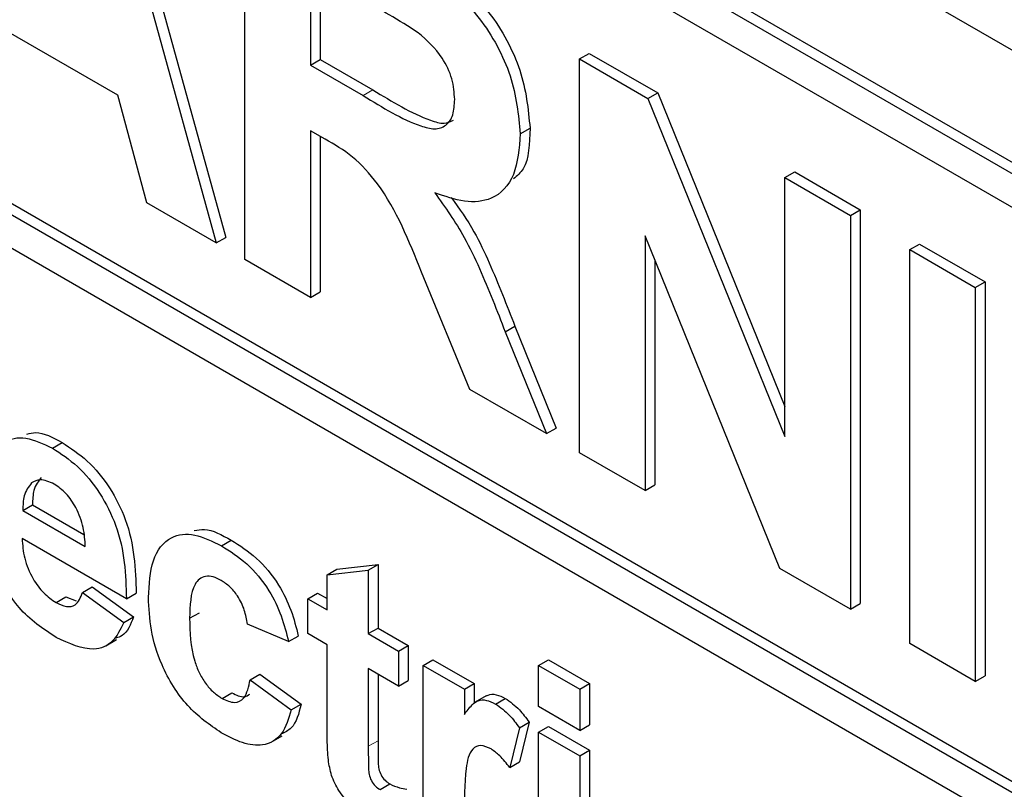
# Paper-space layout 'Blatt2' of a CAD drawing. Header units: millimetres. Extents: x 5 to 418, y 2 to 292.
# Tile 19 of 93: x 141.6 to 143.03, y 147.89 to 149.01. Entities that reach past the tile are written whole.
import ezdxf

# ---------------------------------------------------------------- set-up
doc = ezdxf.new("R2010")
doc.units = ezdxf.units.MM

psp = doc.layouts.new('Blatt2')

# ---------------------------------------------------------------- linework, layer by layer
at = {"color": 7, "linetype": 'Continuous', "lineweight": 25}
for p, q in [((137.5713, 152.1255), (144.7131, 148.0026)), ((144.6777, 147.8597), (137.6067, 151.9418)), ((144.6636, 147.8516), (137.5925, 151.9336)), ((144.6636, 147.8026), (139.4027, 150.8396)), ((139.4169, 149.9987), (144.7626, 146.9126)), ((139.4027, 149.9905), (144.7626, 146.8963)), ((144.7626, 146.8473), (139.4027, 149.9415)), ((141.7006, 149.3661), (141.8886, 148.686)), ((141.7147, 149.3743), (141.9027, 148.6941)), ((141.9302, 148.662), (141.9302, 149.2335)), ((142.0254, 149.0833), (142.0254, 148.9441)), ((142.0396, 149.0752), (142.0396, 148.9523)), ((141.7459, 148.9003), (141.5559, 149.0099)), ((142.0254, 148.9441), (142.0396, 148.9523)), ((142.0396, 148.9523), (142.1162, 148.908)), ((142.4161, 148.9531), (142.4302, 148.9612)), ((142.4161, 148.3815), (142.4161, 148.9531)), ((142.4161, 148.9531), (142.5155, 148.8957)), ((142.4302, 148.9612), (142.5297, 148.9038)), ((142.0254, 148.9441), (142.1021, 148.8998)), ((141.7877, 148.7443), (141.7459, 148.9003)), ((142.5155, 148.8957), (142.5297, 148.9038)), ((142.5155, 148.8957), (142.7143, 148.4053)), ((142.5297, 148.9038), (142.7143, 148.4484)), ((142.33, 148.8444), (142.3442, 148.8526)), ((142.0467, 148.8365), (142.0254, 148.8488)), ((142.0254, 148.8488), (142.0254, 148.607)), ((142.0396, 148.8407), (142.0396, 148.6152)), ((142.7143, 148.7809), (142.7285, 148.7891)), ((142.7143, 148.7809), (142.8095, 148.7259)), ((142.7143, 148.4053), (142.7143, 148.7809)), ((142.7285, 148.7891), (142.8236, 148.7341)), ((141.8886, 148.686), (141.7877, 148.7443)), ((142.8095, 148.7259), (142.8236, 148.7341)), ((142.8095, 148.7259), (142.8095, 148.1544)), ((142.8236, 148.7341), (142.8236, 148.1625)), ((141.8886, 148.686), (141.9027, 148.6941)), ((142.7071, 148.2135), (142.5112, 148.6964)), ((142.5112, 148.6964), (142.5112, 148.3265)), ((142.8955, 148.6763), (142.9097, 148.6844)), ((142.9097, 148.6844), (143.0049, 148.6295)), ((142.8955, 148.1047), (142.8955, 148.6763)), ((142.8955, 148.6763), (142.9907, 148.6213)), ((142.0254, 148.607), (141.9302, 148.662)), ((142.5254, 148.6615), (142.5254, 148.3347)), ((142.2568, 148.4734), (142.1864, 148.6438)), ((142.9907, 148.6213), (143.0049, 148.6295)), ((142.9907, 148.6213), (142.9907, 148.0497)), ((143.0049, 148.6295), (143.0049, 148.0579)), ((142.0254, 148.607), (142.0396, 148.6152)), ((142.3081, 148.5569), (142.3222, 148.5651)), ((142.3222, 148.5651), (142.3822, 148.4173)), ((142.3081, 148.5569), (142.3681, 148.4092)), ((142.3681, 148.4092), (142.2568, 148.4734)), ((142.3681, 148.4092), (142.3822, 148.4173)), ((141.6507, 148.3883), (141.6648, 148.3964)), ((142.5112, 148.3265), (142.4161, 148.3815)), ((142.5112, 148.3265), (142.5254, 148.3347)), ((141.6078, 148.2979), (141.6219, 148.306)), ((141.6219, 148.306), (141.6965, 148.263)), ((141.6078, 148.2979), (141.6985, 148.2455)), ((141.7583, 148.1695), (141.6067, 148.257)), ((141.8962, 148.2465), (141.9104, 148.2547)), ((142.0495, 148.2041), (142.0636, 148.2123)), ((142.0495, 148.2041), (142.1093, 148.211)), ((142.0636, 148.2123), (142.1235, 148.2192)), ((142.1093, 148.211), (142.1235, 148.2192)), ((142.1093, 148.211), (142.1093, 148.1189)), ((142.1235, 148.2192), (142.1235, 148.1271)), ((142.8095, 148.1544), (142.7071, 148.2135)), ((142.0495, 148.1534), (142.0495, 148.2041)), ((141.6945, 148.1787), (141.7086, 148.1869)), ((141.6945, 148.1787), (141.7543, 148.135)), ((141.7086, 148.1869), (141.7685, 148.1431)), ((141.7583, 148.1695), (141.7724, 148.1777)), ((142.0216, 148.1695), (142.0357, 148.1777)), ((142.0357, 148.1777), (142.0495, 148.1698)), ((141.6561, 148.164), (141.6702, 148.1722)), ((141.6702, 148.1722), (141.6851, 148.1665)), ((142.0216, 148.1189), (142.0216, 148.1695)), ((142.0216, 148.1695), (142.0495, 148.1534)), ((141.85, 148.1412), (141.8642, 148.1493)), ((142.8095, 148.1544), (142.8236, 148.1625)), ((141.7543, 148.135), (141.7685, 148.1431)), ((141.9936, 148.1074), (141.9338, 148.1327)), ((142.1093, 148.1189), (142.1235, 148.1271)), ((142.1235, 148.1271), (142.1673, 148.1017)), ((141.7281, 148.1012), (141.744, 148.1104)), ((141.9936, 148.1074), (142.0078, 148.1155)), ((142.0495, 148.1028), (142.0216, 148.1189)), ((142.1093, 148.1189), (142.1532, 148.0936)), ((142.0495, 147.9865), (142.0495, 148.1028)), ((142.1532, 148.0936), (142.1673, 148.1017)), ((142.1532, 148.0936), (142.1532, 148.0429)), ((142.1673, 148.1017), (142.1673, 148.0511)), ((142.9907, 148.0497), (142.8955, 148.1047)), ((142.1891, 148.0728), (142.2032, 148.081)), ((142.2032, 148.081), (142.2631, 148.0465)), ((142.3566, 148.0728), (142.3708, 148.081)), ((142.3708, 148.081), (142.4306, 148.0465)), ((142.1532, 148.0429), (142.1093, 148.0682)), ((142.1093, 148.0682), (142.1093, 147.9554)), ((142.1891, 147.8103), (142.1891, 148.0728)), ((142.1891, 148.0728), (142.2489, 148.0383)), ((142.3566, 148.0728), (142.4165, 148.0383)), ((142.3566, 148.013), (142.3566, 148.0728)), ((141.9378, 148.0521), (141.9519, 148.0602)), ((141.9378, 148.0521), (141.9976, 148.0083)), ((141.9519, 148.0602), (142.0118, 148.0165)), ((142.1235, 148.0601), (142.1235, 147.9635)), ((142.1532, 148.0429), (142.1673, 148.0511)), ((142.9907, 148.0497), (143.0049, 148.0579)), ((142.2489, 148.0383), (142.2631, 148.0465)), ((142.2489, 148.0383), (142.2489, 148.0017)), ((142.2631, 148.0465), (142.2631, 148.0175)), ((142.4165, 148.0383), (142.4306, 148.0465)), ((142.4165, 148.0383), (142.4165, 147.9784)), ((142.4306, 148.0465), (142.4306, 147.9866)), ((141.897, 148.0249), (141.9112, 148.0331)), ((142.2805, 148.0285), (142.2646, 148.0194)), ((142.2941, 148.0168), (142.3083, 148.025)), ((141.9976, 148.0083), (142.0118, 148.0165)), ((142.4165, 147.9784), (142.3566, 148.013)), ((142.3287, 147.9823), (142.3147, 147.9247)), ((142.3287, 147.9823), (142.3428, 147.9905)), ((142.3428, 147.9905), (142.3289, 147.9328)), ((142.3566, 147.9761), (142.3708, 147.9843)), ((142.3708, 147.9843), (142.4306, 147.9497)), ((142.4165, 147.9784), (142.4306, 147.9866)), ((141.9686, 147.9613), (141.9845, 147.9705)), ((142.3566, 147.7136), (142.3566, 147.9761)), ((142.3566, 147.9761), (142.4165, 147.9416)), ((142.4165, 147.9416), (142.4306, 147.9497)), ((142.4306, 147.9497), (142.4306, 147.6872)), ((142.4165, 147.9416), (142.4165, 147.679)), ((142.3147, 147.9247), (142.3289, 147.9328)), ((142.1264, 147.8925), (142.1405, 147.9007))]:
    psp.add_line(p, q, dxfattribs=at)
at = {"color": 7, "linetype": 'Continuous', "lineweight": 18}
for p, q in [((142.1021, 148.8998), (142.1162, 148.908)), ((142.1093, 147.9554), (142.1235, 147.9635))]:
    psp.add_line(p, q, dxfattribs=at)
at = {"color": 7, "linetype": 'Continuous', "lineweight": 25}
for points, knots in [([(142.1521, 149.1218), (142.1746, 149.1084), (142.2194, 149.0817), (142.2767, 149.0349), (142.3116, 148.9806), (142.3374, 148.922), (142.3415, 148.8803), (142.3442, 148.8526)], [0, 0, 0, 0, 0.2511382, 0.5005379, 0.6257426, 0.7510544, 1, 1, 1, 1]), ([(142.1379, 149.1136), (142.1604, 149.1002), (142.2052, 149.0735), (142.2625, 149.0268), (142.2975, 148.9725), (142.3233, 148.9139), (142.3273, 148.8721), (142.33, 148.8444)], [0, 0, 0, 0, 0.2511382, 0.5005379, 0.6257426, 0.7510544, 1, 1, 1, 1]), ([(142.182, 148.9911), (142.1679, 149), (142.1427, 149.0158), (142.1174, 149.0302), (142.1063, 149.0366)], [0, 0, 0, 0, 0.559921, 1, 1, 1, 1]), ([(142.2348, 148.8943), (142.2342, 148.904), (142.2328, 148.9234), (142.2147, 148.962), (142.1944, 148.9801), (142.182, 148.9911)], [0, 0, 0, 0, 0.281084, 0.561281, 1, 1, 1, 1]), ([(142.1162, 148.908), (142.144, 148.8911), (142.1788, 148.8699), (142.2192, 148.8578), (142.2288, 148.8622), (142.2331, 148.8642)], [0, 0, 0, 0, 0.687726, 0.859085, 1, 1, 1, 1]), ([(142.1021, 148.8998), (142.1301, 148.8826), (142.1651, 148.861), (142.206, 148.8499), (142.2229, 148.8553), (142.2335, 148.8708), (142.2344, 148.8865), (142.2348, 148.8943)], [0, 0, 0, 0, 0.500908, 0.625718, 0.750365, 0.875021, 1, 1, 1, 1]), ([(142.3442, 148.8526), (142.3435, 148.8301), (142.3426, 148.7982), (142.3255, 148.7834), (142.3204, 148.779)], [0, 0, 0, 0, 0.7021836, 1, 1, 1, 1]), ([(142.1864, 148.6438), (142.1686, 148.6888), (142.1438, 148.7513), (142.0868, 148.8139), (142.0601, 148.8289), (142.0467, 148.8365)], [0, 0, 0, 0, 0.560986, 0.779305, 1, 1, 1, 1]), ([(142.33, 148.8444), (142.3284, 148.8233), (142.3251, 148.7811), (142.2929, 148.7475), (142.2499, 148.7436), (142.2206, 148.7538), (142.2059, 148.7588)], [0, 0, 0, 0, 0.279943, 0.558974, 0.779184, 1, 1, 1, 1]), ([(142.2059, 148.7588), (142.221, 148.7377), (142.2458, 148.703), (142.2712, 148.6489), (142.2904, 148.603), (142.3022, 148.5723), (142.3081, 148.5569)], [0, 0, 0, 0, 0.339561, 0.5595734, 0.7797778, 1, 1, 1, 1]), ([(142.2298, 148.7522), (142.2414, 148.7359), (142.2627, 148.7058), (142.2853, 148.657), (142.3045, 148.6112), (142.3163, 148.5805), (142.3222, 148.5651)], [0, 0, 0, 0, 0.283889, 0.522448, 0.761214, 1, 1, 1, 1]), ([(141.6138, 148.4084), (141.6179, 148.4095), (141.6326, 148.4136), (141.6513, 148.4036), (141.6648, 148.3964)], [0, 0, 0, 0, 0.280478, 1, 1, 1, 1]), ([(141.5469, 148.3103), (141.5479, 148.3291), (141.55, 148.3664), (141.575, 148.3991), (141.6113, 148.4068), (141.6376, 148.3945), (141.6507, 148.3883)], [0, 0, 0, 0, 0.280671, 0.559803, 0.779762, 1, 1, 1, 1]), ([(141.6648, 148.3964), (141.6771, 148.3883), (141.7018, 148.3722), (141.7351, 148.332), (141.7694, 148.2628), (141.7712, 148.2128), (141.7724, 148.1777)], [0, 0, 0, 0, 0.1873745, 0.3743047, 0.5612618, 1, 1, 1, 1]), ([(141.6507, 148.3883), (141.663, 148.3802), (141.6876, 148.364), (141.7209, 148.3239), (141.7553, 148.2546), (141.7571, 148.2046), (141.7583, 148.1695)], [0, 0, 0, 0, 0.1873745, 0.3743047, 0.5612618, 1, 1, 1, 1]), ([(141.6205, 148.3377), (141.6162, 148.3321), (141.6084, 148.322), (141.608, 148.3053), (141.6078, 148.2979)], [0, 0, 0, 0, 0.558284, 1, 1, 1, 1]), ([(141.6533, 148.3361), (141.6463, 148.3392), (141.6336, 148.3449), (141.6245, 148.3399), (141.6205, 148.3377)], [0, 0, 0, 0, 0.558878, 1, 1, 1, 1]), ([(141.6346, 148.3458), (141.6303, 148.3402), (141.6225, 148.3302), (141.6221, 148.3134), (141.6219, 148.306)], [0, 0, 0, 0, 0.558284, 1, 1, 1, 1]), ([(141.6985, 148.2455), (141.698, 148.2545), (141.6969, 148.2724), (141.6868, 148.3002), (141.6711, 148.3235), (141.6593, 148.3319), (141.6533, 148.3361)], [0, 0, 0, 0, 0.280983, 0.560279, 0.780219, 1, 1, 1, 1]), ([(141.7902, 148.1716), (141.7912, 148.1904), (141.7933, 148.228), (141.8187, 148.2613), (141.8566, 148.266), (141.883, 148.253), (141.8962, 148.2465)], [0, 0, 0, 0, 0.280707, 0.559643, 0.779504, 1, 1, 1, 1]), ([(141.8567, 148.2685), (141.8615, 148.2695), (141.8773, 148.2728), (141.8968, 148.2621), (141.9104, 148.2547)], [0, 0, 0, 0, 0.305493, 1, 1, 1, 1]), ([(141.6067, 148.257), (141.6074, 148.2476), (141.6087, 148.2288), (141.6206, 148.2), (141.6376, 148.1767), (141.6499, 148.1683), (141.6561, 148.164)], [0, 0, 0, 0, 0.280701, 0.559805, 0.779805, 1, 1, 1, 1]), ([(141.9104, 148.2547), (141.9227, 148.2468), (141.9474, 148.2311), (141.9788, 148.1936), (141.9984, 148.1527), (142.0047, 148.1279), (142.0078, 148.1155)], [0, 0, 0, 0, 0.2804572, 0.5593369, 0.7793833, 1, 1, 1, 1]), ([(141.8962, 148.2465), (141.9086, 148.2386), (141.9333, 148.2229), (141.9647, 148.1854), (141.9843, 148.1446), (141.9905, 148.1198), (141.9936, 148.1074)], [0, 0, 0, 0, 0.2804572, 0.5593369, 0.7793833, 1, 1, 1, 1]), ([(141.6562, 148.1133), (141.6372, 148.1259), (141.6032, 148.1483), (141.5796, 148.1897), (141.5692, 148.2079)], [0, 0, 0, 0, 0.5603914, 1, 1, 1, 1]), ([(141.8957, 148.1961), (141.8918, 148.1981), (141.8838, 148.2021), (141.8728, 148.2028), (141.8638, 148.1988), (141.851, 148.1828), (141.8505, 148.1597), (141.85, 148.1412)], [0, 0, 0, 0, 0.125319, 0.250544, 0.375796, 0.501063, 1, 1, 1, 1]), ([(141.9338, 148.1327), (141.9327, 148.1395), (141.9305, 148.153), (141.9211, 148.1728), (141.9085, 148.1878), (141.9, 148.1934), (141.8957, 148.1961)], [0, 0, 0, 0, 0.280561, 0.559648, 0.7796, 1, 1, 1, 1]), ([(141.6561, 148.164), (141.6612, 148.1616), (141.6713, 148.1567), (141.6871, 148.1599), (141.6917, 148.1716), (141.6945, 148.1787)], [0, 0, 0, 0, 0.280682, 0.560525, 1, 1, 1, 1]), ([(141.8958, 147.975), (141.879, 147.9866), (141.8454, 148.0098), (141.8089, 148.069), (141.7923, 148.125), (141.7909, 148.1561), (141.7902, 148.1716)], [0, 0, 0, 0, 0.279707, 0.558485, 0.778934, 1, 1, 1, 1]), ([(141.7543, 148.135), (141.7495, 148.125), (141.74, 148.105), (141.7064, 148.0904), (141.6752, 148.1046), (141.6562, 148.1133)], [0, 0, 0, 0, 0.281013, 0.561314, 1, 1, 1, 1]), ([(141.7685, 148.1431), (141.7642, 148.1322), (141.7586, 148.1176), (141.746, 148.1134), (141.743, 148.1124)], [0, 0, 0, 0, 0.753376, 1, 1, 1, 1]), ([(141.85, 148.1412), (141.8504, 148.1209), (141.8509, 148.0956), (141.8633, 148.0624), (141.8726, 148.0467), (141.8843, 148.0334), (141.8928, 148.0278), (141.897, 148.0249)], [0, 0, 0, 0, 0.499313, 0.62455, 0.749763, 0.874784, 1, 1, 1, 1]), ([(141.897, 148.0249), (141.9033, 148.0221), (141.9158, 148.0164), (141.9326, 148.0258), (141.9358, 148.0421), (141.9378, 148.0521)], [0, 0, 0, 0, 0.28016, 0.558978, 1, 1, 1, 1]), ([(141.9112, 148.0331), (141.9176, 148.0299), (141.9279, 148.0247), (141.9347, 148.0294), (141.9372, 148.0312)], [0, 0, 0, 0, 0.628112, 1, 1, 1, 1]), ([(142.2489, 148.0017), (142.2524, 148.0065), (142.2582, 148.0145), (142.2685, 148.0227), (142.2807, 148.0233), (142.2896, 148.019), (142.2941, 148.0168)], [0, 0, 0, 0, 0.340514, 0.560535, 0.78019, 1, 1, 1, 1]), ([(142.2808, 148.0281), (142.2816, 148.0288), (142.2853, 148.0316), (142.2949, 148.0313), (142.3038, 148.0271), (142.3083, 148.025)], [0, 0, 0, 0, 0.119414, 0.559552, 1, 1, 1, 1]), ([(142.3083, 148.025), (142.3153, 148.02), (142.3279, 148.011), (142.3383, 147.9968), (142.3428, 147.9905)], [0, 0, 0, 0, 0.559042, 1, 1, 1, 1]), ([(141.9976, 148.0083), (141.9938, 147.9957), (141.9863, 147.9706), (141.9594, 147.9544), (141.9271, 147.9587), (141.9062, 147.9696), (141.8958, 147.975)], [0, 0, 0, 0, 0.280244, 0.559157, 0.779326, 1, 1, 1, 1]), ([(142.0118, 148.0165), (142.0085, 148.0031), (142.0034, 147.9826), (141.9881, 147.9757), (141.9829, 147.9733)], [0, 0, 0, 0, 0.655166, 1, 1, 1, 1]), ([(142.2941, 148.0168), (142.3012, 148.0118), (142.3137, 148.0029), (142.3241, 147.9886), (142.3287, 147.9823)], [0, 0, 0, 0, 0.559042, 1, 1, 1, 1]), ([(142.0514, 147.9356), (142.0507, 147.9453), (142.0494, 147.9626), (142.0495, 147.9792), (142.0495, 147.9865)], [0, 0, 0, 0, 0.559821, 1, 1, 1, 1]), ([(142.1235, 147.9635), (142.1236, 147.9528), (142.1237, 147.9394), (142.1241, 147.9229), (142.1276, 147.9136), (142.1336, 147.9055), (142.1382, 147.9023), (142.1405, 147.9007)], [0, 0, 0, 0, 0.501041, 0.626248, 0.751082, 0.875377, 1, 1, 1, 1]), ([(142.1093, 147.9554), (142.1094, 147.9447), (142.1096, 147.9313), (142.11, 147.9148), (142.1135, 147.9055), (142.1194, 147.8973), (142.1241, 147.8941), (142.1264, 147.8925)], [0, 0, 0, 0, 0.501041, 0.626248, 0.751082, 0.875377, 1, 1, 1, 1]), ([(142.2876, 147.9515), (142.2824, 147.9539), (142.272, 147.9587), (142.2562, 147.9505), (142.2486, 147.9128), (142.2488, 147.8773), (142.2489, 147.8536)], [0, 0, 0, 0, 0.124672, 0.248774, 0.498061, 1, 1, 1, 1]), ([(142.3147, 147.9247), (142.31, 147.9307), (142.3016, 147.9415), (142.2919, 147.9485), (142.2876, 147.9515)], [0, 0, 0, 0, 0.560294, 1, 1, 1, 1]), ([(142.1091, 147.8519), (142.1016, 147.8568), (142.0867, 147.8667), (142.067, 147.8882), (142.0549, 147.9135), (142.0526, 147.9282), (142.0514, 147.9356)], [0, 0, 0, 0, 0.280585, 0.56042, 0.779437, 1, 1, 1, 1]), ([(142.1405, 147.9007), (142.1453, 147.8987), (142.1537, 147.895), (142.1618, 147.8936), (142.1653, 147.893)], [0, 0, 0, 0, 0.5595082, 1, 1, 1, 1])]:
    psp.add_open_spline(points, degree=3, knots=knots, dxfattribs=at)

doc.saveas('drawing.dxf')
